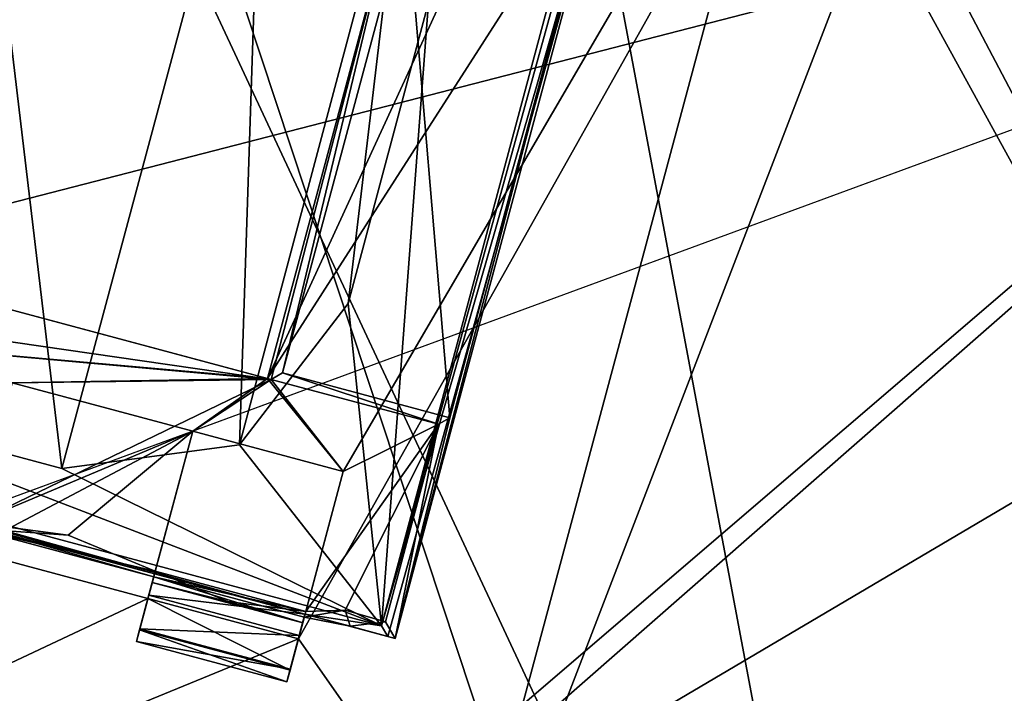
# Model space of a CAD drawing. Header units: millimetres. Extents: x -78 to 78, y -78 to 78.
# Tile 253 of 256: x 63.75 to 66.91, y -19.13 to -16.97. Entities that reach past the tile are written whole.
import ezdxf

# ---------------------------------------------------------------- set-up
doc = ezdxf.new("R2010")
doc.units = ezdxf.units.MM
doc.header["$LTSCALE"] = 41.718519
for name, color, linetype in [('1383', 7, 'CONTINUOUS'), ('1461', 7, 'CONTINUOUS'), ('1508', 7, 'CONTINUOUS'), ('1531', 7, 'CONTINUOUS'), ('1745', 7, 'CONTINUOUS'), ('1746', 7, 'CONTINUOUS'), ('1749', 7, 'CONTINUOUS'), ('1756', 7, 'CONTINUOUS'), ('1769', 7, 'CONTINUOUS'), ('2704', 7, 'CONTINUOUS'), ('2713', 7, 'CONTINUOUS'), ('2720', 7, 'CONTINUOUS'), ('328', 7, 'CONTINUOUS'), ('344', 7, 'CONTINUOUS'), ('3962', 7, 'CONTINUOUS'), ('4005', 7, 'CONTINUOUS'), ('4032', 7, 'CONTINUOUS'), ('4054', 7, 'CONTINUOUS'), ('4060', 7, 'CONTINUOUS'), ('4062', 7, 'CONTINUOUS'), ('4077', 7, 'CONTINUOUS'), ('4078', 7, 'CONTINUOUS'), ('4083', 7, 'CONTINUOUS'), ('4098', 7, 'CONTINUOUS'), ('4101', 7, 'CONTINUOUS'), ('4124', 7, 'CONTINUOUS'), ('4125', 7, 'CONTINUOUS'), ('4147', 7, 'CONTINUOUS'), ('4162', 7, 'CONTINUOUS'), ('4163', 7, 'CONTINUOUS'), ('4166', 7, 'CONTINUOUS'), ('4180', 7, 'CONTINUOUS'), ('4181', 7, 'CONTINUOUS'), ('4183', 7, 'CONTINUOUS'), ('4196', 7, 'CONTINUOUS'), ('4198', 7, 'CONTINUOUS'), ('4220', 7, 'CONTINUOUS')]:
    doc.layers.add(name, color=color, linetype=linetype)

msp = doc.modelspace()

# ---------------------------------------------------------------- linework, layer by layer
at = {"layer": '1383', "color": 7, "linetype": 'CONTINUOUS'}
for points in [[(70.5276, -14.7446, 22.2), (68.451, -22.4946, 22.2), (65.1325, -19.4747, 22.2), (70.5276, -14.7446, 22.2)], [(65.3654, -19.1711, 22.2), (70.5276, -14.7446, 22.2), (65.1325, -19.4747, 22.2), (65.3654, -19.1711, 22.2)], [(66.1937, -16.0801, 22.2), (70.5276, -14.7446, 22.2), (65.3654, -19.1711, 22.2), (66.1937, -16.0801, 22.2)], [(61.5557, -19.4126, 22.2), (61.6621, -18.6964, 22.2), (64.7531, -19.5246, 22.2), (61.5557, -19.4126, 22.2)]]:
    msp.add_3dface(points, dxfattribs=at)
at = {"layer": '1461', "color": 7, "linetype": 'CONTINUOUS'}
for points in [[(64.7531, -19.5246, 22.2), (61.6621, -18.6964, 22.2), (64.7531, -19.5246, 23.2), (64.7531, -19.5246, 22.2)], [(61.6621, -18.6964, 22.2), (61.6621, -18.6964, 23.2), (64.7531, -19.5246, 23.2), (61.6621, -18.6964, 22.2)]]:
    msp.add_3dface(points, dxfattribs=at)
at = {"layer": '1508', "color": 7, "linetype": 'CONTINUOUS'}
for points in [[(66.1937, -16.0801, 22.2), (65.3654, -19.1711, 22.2), (66.1937, -16.0801, 23.2), (66.1937, -16.0801, 22.2)], [(66.1937, -16.0801, 23.2), (65.3654, -19.1711, 22.2), (65.3654, -19.1711, 23.2), (66.1937, -16.0801, 23.2)]]:
    msp.add_3dface(points, dxfattribs=at)
at = {"layer": '1531', "color": 7, "linetype": 'CONTINUOUS'}
for points in [[(69.8428, -22.7271, 23.2), (71.8492, -15.2391, 23.2), (66.1437, -15.7007, 23.2), (69.8428, -22.7271, 23.2)], [(69.8428, -22.7271, 23.2), (66.1437, -15.7007, 23.2), (66.1937, -16.0801, 23.2), (69.8428, -22.7271, 23.2)], [(69.8428, -22.7271, 23.2), (66.1937, -16.0801, 23.2), (65.3654, -19.1711, 23.2), (69.8428, -22.7271, 23.2)], [(64.7531, -19.5246, 23.2), (61.6621, -18.6964, 23.2), (62.6474, -19.7467, 23.2), (64.7531, -19.5246, 23.2)]]:
    msp.add_3dface(points, dxfattribs=at)
at = {"layer": '1745', "linetype": 'CONTINUOUS'}
for points in [[(75.9193, 7.9475, 28.7), (69.7599, 30.9897, 28.7), (53.7937, -21.0684, 28.7), (75.9193, 7.9475, 28.7)], [(53.7937, -21.0684, 28.7), (69.7599, 30.9897, 28.7), (56.7669, -10.73, 28.7), (53.7937, -21.0684, 28.7)], [(31.0424, -69.7372, 28.7), (51.0663, -56.737, 28.7), (75.9193, 7.9475, 28.7), (31.0424, -69.7372, 28.7)], [(31.0424, -69.7372, 28.7), (75.9193, 7.9475, 28.7), (53.7937, -21.0684, 28.7), (31.0424, -69.7372, 28.7)], [(51.0663, -56.737, 28.7), (74.6699, -15.8517, 28.7), (75.9193, 7.9475, 28.7), (51.0663, -56.737, 28.7)], [(51.0663, -56.737, 28.7), (59.3265, -48.0334, 28.7), (74.6699, -15.8517, 28.7), (51.0663, -56.737, 28.7)], [(59.3265, -48.0334, 28.7), (66.1166, -38.1501, 28.7), (74.6699, -15.8517, 28.7), (59.3265, -48.0334, 28.7)]]:
    msp.add_3dface(points, dxfattribs=at)
at = {"layer": '1746', "linetype": 'CONTINUOUS'}
for points in [[(66.1166, -38.1501, 28.7), (75.6438, -16.0786, 27.7349), (74.6699, -15.8517, 28.7), (66.1166, -38.1501, 28.7)], [(66.973, -38.6669, 27.7349), (75.6438, -16.0786, 27.7349), (66.1166, -38.1501, 28.7), (66.973, -38.6669, 27.7349)]]:
    msp.add_3dface(points, dxfattribs=at)
at = {"layer": '1749', "linetype": 'CONTINUOUS'}
for points in [[(65.2502, -37.6722, 19.2), (65.0531, -37.5584, 25.7174), (73.4752, -15.6183, 25.7174), (65.2502, -37.6722, 19.2)], [(70.3394, -27.0027, 19.2), (65.2502, -37.6722, 19.2), (73.4752, -15.6183, 25.7174), (70.3394, -27.0027, 19.2)]]:
    msp.add_3dface(points, dxfattribs=at)
at = {"layer": '1756', "linetype": 'CONTINUOUS'}
for points in [[(64.6204, -37.3086, 26.2), (72.9857, -15.5172, 26.2), (65.0531, -37.5584, 25.7174), (64.6204, -37.3086, 26.2)], [(65.0531, -37.5584, 25.7174), (72.9857, -15.5172, 26.2), (73.4752, -15.6183, 25.7174), (65.0531, -37.5584, 25.7174)]]:
    msp.add_3dface(points, dxfattribs=at)
at = {"layer": '1769', "linetype": 'CONTINUOUS'}
for points in [[(68.005, -27.6073, 26.2), (59.2515, -10.352, 26.2), (61.9142, -9.1978, 26.2), (68.005, -27.6073, 26.2)], [(68.005, -27.6073, 26.2), (61.9142, -9.1978, 26.2), (72.9857, -15.5172, 26.2), (68.005, -27.6073, 26.2)], [(68.005, -27.6073, 26.2), (57.1714, -12.3647, 26.2), (59.2515, -10.352, 26.2), (68.005, -27.6073, 26.2)], [(68.005, -27.6073, 26.2), (55.9316, -14.9868, 26.2), (57.1714, -12.3647, 26.2), (68.005, -27.6073, 26.2)], [(68.005, -27.6073, 26.2), (55.6942, -17.8776, 26.2), (55.9316, -14.9868, 26.2), (68.005, -27.6073, 26.2)], [(64.6204, -37.3086, 26.2), (68.005, -27.6073, 26.2), (72.9857, -15.5172, 26.2), (64.6204, -37.3086, 26.2)], [(68.005, -27.6073, 26.2), (56.4893, -20.6607, 26.2), (55.6942, -17.8776, 26.2), (68.005, -27.6073, 26.2)]]:
    msp.add_3dface(points, dxfattribs=at)
at = {"layer": '2704', "linetype": 'CONTINUOUS'}
for points in [[(64.65, -1.0252, 21.67), (62.4999, -0.0001, 21.67), (58.725, -21.3897, 21.67), (64.65, -1.0252, 21.67)], [(64.65, -1.5821, 21.67), (64.65, -1.0252, 21.67), (58.725, -21.3897, 21.67), (64.65, -1.5821, 21.67)], [(62.8565, -15.2049, 21.67), (67.35, -1.5821, 21.67), (58.725, -21.3897, 21.67), (62.8565, -15.2049, 21.67)], [(65.15, -1.5821, 21.67), (64.65, -1.5821, 21.67), (58.725, -21.3897, 21.67), (65.15, -1.5821, 21.67)], [(65.75, -1.5821, 21.67), (65.15, -1.5821, 21.67), (58.725, -21.3897, 21.67), (65.75, -1.5821, 21.67)], [(66.25, -1.5821, 21.67), (65.75, -1.5821, 21.67), (58.725, -21.3897, 21.67), (66.25, -1.5821, 21.67)], [(66.85, -1.5821, 21.67), (66.25, -1.5821, 21.67), (58.725, -21.3897, 21.67), (66.85, -1.5821, 21.67)], [(67.35, -1.5821, 21.67), (66.85, -1.5821, 21.67), (58.725, -21.3897, 21.67), (67.35, -1.5821, 21.67)], [(64.5464, -18.1236, 21.67), (69.1341, -10.9739, 21.67), (65.3204, -16.4416, 21.67), (64.5464, -18.1236, 21.67)], [(69.1341, -10.9739, 21.67), (64.5464, -18.1236, 21.67), (64.7898, -18.4217, 21.67), (69.1341, -10.9739, 21.67)], [(66.5547, -21.6882, 21.67), (69.1341, -10.9739, 21.67), (64.6456, -18.9596, 21.67), (66.5547, -21.6882, 21.67)], [(64.6456, -18.9596, 21.67), (69.1341, -10.9739, 21.67), (64.7898, -18.4217, 21.67), (64.6456, -18.9596, 21.67)], [(64.9605, -16.5781, 21.67), (64.5464, -18.1236, 21.67), (65.3204, -16.4416, 21.67), (64.9605, -16.5781, 21.67)], [(64.5464, -18.1236, 21.67), (62.5416, -17.5864, 21.67), (63.2443, -18.0076, 21.67), (64.5464, -18.1236, 21.67)], [(64.5464, -18.1236, 21.67), (63.2443, -18.0076, 21.67), (63.7273, -18.137, 21.67), (64.5464, -18.1236, 21.67)], [(63.7273, -18.137, 21.67), (63.5831, -18.6749, 21.67), (64.3068, -18.2923, 21.67), (63.7273, -18.137, 21.67)], [(64.5464, -18.1236, 21.67), (63.7273, -18.137, 21.67), (64.3068, -18.2923, 21.67), (64.5464, -18.1236, 21.67)], [(64.7898, -18.4217, 21.67), (64.5464, -18.1236, 21.67), (64.3068, -18.2923, 21.67), (64.7898, -18.4217, 21.67)], [(64.3068, -18.2923, 21.67), (63.5831, -18.6749, 21.67), (64.1627, -18.8302, 21.67), (64.3068, -18.2923, 21.67)], [(64.1627, -18.8302, 21.67), (63.5831, -18.6749, 21.67), (58.725, -21.3897, 21.67), (64.1627, -18.8302, 21.67)], [(64.6456, -18.9596, 21.67), (64.1627, -18.8302, 21.67), (58.725, -21.3897, 21.67), (64.6456, -18.9596, 21.67)], [(66.5547, -21.6882, 21.67), (64.6456, -18.9596, 21.67), (58.725, -21.3897, 21.67), (66.5547, -21.6882, 21.67)]]:
    msp.add_3dface(points, dxfattribs=at)
at = {"layer": '2713', "linetype": 'CONTINUOUS'}
for points in [[(69.9999, -0.0001, 20.074), (69.1341, -10.9739, 21.67), (66.5703, -21.6406, 20.074), (69.9999, -0.0001, 20.074)], [(69.1341, -10.9739, 21.67), (66.5547, -21.6882, 21.67), (66.5703, -21.6406, 20.074), (69.1341, -10.9739, 21.67)]]:
    msp.add_3dface(points, dxfattribs=at)
at = {"layer": '2720', "linetype": 'CONTINUOUS'}
for points in [[(62.4999, -0.0001, 20.074), (66.5703, -21.6406, 20.074), (61.5456, -10.8776, 20.074), (62.4999, -0.0001, 20.074)], [(69.9999, -0.0001, 20.074), (66.5703, -21.6406, 20.074), (62.4999, -0.0001, 20.074), (69.9999, -0.0001, 20.074)], [(61.5456, -10.8776, 20.074), (66.5703, -21.6406, 20.074), (58.707, -21.4386, 20.074), (61.5456, -10.8776, 20.074)]]:
    msp.add_3dface(points, dxfattribs=at)
at = {"layer": '328', "linetype": 'CONTINUOUS'}
for points in [[(47.5, -30, 15), (15.5, 30, 15), (67, -30, 15), (47.5, -30, 15)], [(67, -30, 15), (15.5, 30, 15), (67.5, -30, 15), (67, -30, 15)], [(67.5, -30, 15), (15.5, 30, 15), (72.3187, -15.3427, 15), (67.5, -30, 15)]]:
    msp.add_3dface(points, dxfattribs=at)
at = {"layer": '344', "linetype": 'CONTINUOUS'}
for points in [[(47.5, 30, 16.5), (15.5, -30, 16.5), (67, 30, 16.5), (47.5, 30, 16.5)], [(67, 30, 16.5), (15.5, -30, 16.5), (67.5, 30, 16.5), (67, 30, 16.5)], [(67.5, 30, 16.5), (15.5, -30, 16.5), (72.3187, 15.3427, 16.5), (67.5, 30, 16.5)], [(72.3187, 15.3427, 16.5), (15.5, -30, 16.5), (73.9493, 0, 16.5), (72.3187, 15.3427, 16.5)], [(73.9493, 0, 16.5), (15.5, -30, 16.5), (72.3187, -15.3427, 16.5), (73.9493, 0, 16.5)], [(72.3187, -15.3427, 16.5), (15.5, -30, 16.5), (32.5, -30, 16.5), (72.3187, -15.3427, 16.5)], [(47.5, -30, 16.5), (72.3187, -15.3427, 16.5), (32.5, -30, 16.5), (47.5, -30, 16.5)], [(67, -30, 16.5), (72.3187, -15.3427, 16.5), (47.5, -30, 16.5), (67, -30, 16.5)]]:
    msp.add_3dface(points, dxfattribs=at)
at = {"layer": '3962', "linetype": 'CONTINUOUS'}
for points in [[(62.5416, -17.5864, 21.67), (64.5464, -18.1236, 21.67), (62.5298, -17.5832, 21.845), (62.5416, -17.5864, 21.67)], [(62.5298, -17.5832, 21.845), (64.5464, -18.1236, 21.67), (64.5582, -18.1267, 21.845), (62.5298, -17.5832, 21.845)]]:
    msp.add_3dface(points, dxfattribs=at)
at = {"layer": '4005', "linetype": 'CONTINUOUS'}
for points in [[(64.5464, -18.1236, 21.67), (64.9605, -16.5781, 21.67), (64.5582, -18.1267, 21.845), (64.5464, -18.1236, 21.67)], [(64.5582, -18.1267, 21.845), (64.9605, -16.5781, 21.67), (64.5946, -18.1057, 22.27), (64.5582, -18.1267, 21.845)], [(64.5946, -18.1057, 22.27), (64.9605, -16.5781, 21.67), (64.9934, -16.6177, 22.27), (64.5946, -18.1057, 22.27)]]:
    msp.add_3dface(points, dxfattribs=at)
at = {"layer": '4032', "linetype": 'CONTINUOUS'}
for points in [[(64.5582, -18.1267, 21.845), (64.5946, -18.1057, 22.27), (65.0956, -18.2707, 21.845), (64.5582, -18.1267, 21.845)], [(65.0956, -18.2707, 21.845), (64.5946, -18.1057, 22.27), (65.132, -18.2497, 22.27), (65.0956, -18.2707, 21.845)]]:
    msp.add_3dface(points, dxfattribs=at)
at = {"layer": '4054', "linetype": 'CONTINUOUS'}
for points in [[(64.1357, -18.9309, 21.7623), (64.1627, -18.8302, 21.67), (64.6187, -19.0603, 21.7623), (64.1357, -18.9309, 21.7623)], [(64.1627, -18.8302, 21.67), (64.6456, -18.9596, 21.67), (64.6187, -19.0603, 21.7623), (64.1627, -18.8302, 21.67)], [(64.1256, -18.9685, 21.896), (64.1357, -18.9309, 21.7623), (64.6086, -19.0979, 21.896), (64.1256, -18.9685, 21.896)], [(64.6086, -19.0979, 21.896), (64.1357, -18.9309, 21.7623), (64.6187, -19.0603, 21.7623), (64.6086, -19.0979, 21.896)]]:
    msp.add_3dface(points, dxfattribs=at)
at = {"layer": '4060', "linetype": 'CONTINUOUS'}
for points in [[(64.5946, -18.1057, 22.27), (64.9934, -16.6177, 22.27), (65.132, -18.2497, 22.27), (64.5946, -18.1057, 22.27)], [(65.132, -18.2497, 22.27), (64.9934, -16.6177, 22.27), (65.5307, -16.7616, 22.27), (65.132, -18.2497, 22.27)]]:
    msp.add_3dface(points, dxfattribs=at)
at = {"layer": '4062', "linetype": 'CONTINUOUS'}
for points in [[(62.5298, -17.5832, 21.845), (64.5582, -18.1267, 21.845), (62.6647, -17.8523, 21.845), (62.5298, -17.5832, 21.845)], [(62.6647, -17.8523, 21.845), (64.5582, -18.1267, 21.845), (63.2443, -18.0076, 21.845), (62.6647, -17.8523, 21.845)], [(63.2443, -18.0076, 21.845), (64.5582, -18.1267, 21.845), (63.7273, -18.137, 21.845), (63.2443, -18.0076, 21.845)], [(64.5582, -18.1267, 21.845), (63.6067, -18.5871, 21.8612), (63.7273, -18.137, 21.845), (64.5582, -18.1267, 21.845)], [(63.6067, -18.5871, 21.8612), (64.5582, -18.1267, 21.845), (64.3068, -18.2923, 21.845), (63.6067, -18.5871, 21.8612)], [(64.3068, -18.2923, 21.845), (64.5582, -18.1267, 21.845), (64.7898, -18.4217, 21.845), (64.3068, -18.2923, 21.845)], [(64.7898, -18.4217, 21.845), (64.5582, -18.1267, 21.845), (65.0956, -18.2707, 21.845), (64.7898, -18.4217, 21.845)], [(63.9065, -18.6271, 21.845), (63.6067, -18.5871, 21.8612), (64.3068, -18.2923, 21.845), (63.9065, -18.6271, 21.845)], [(64.1863, -18.7422, 21.845), (63.9065, -18.6271, 21.845), (64.3068, -18.2923, 21.845), (64.1863, -18.7422, 21.845)], [(64.7956, -18.8676, 21.845), (64.6692, -18.8718, 21.845), (65.0956, -18.2707, 21.845), (64.7956, -18.8676, 21.845)], [(64.6692, -18.8718, 21.845), (64.7898, -18.4217, 21.845), (65.0956, -18.2707, 21.845), (64.6692, -18.8718, 21.845)], [(64.9257, -18.9047, 21.845), (64.7956, -18.8676, 21.845), (65.0956, -18.2707, 21.845), (64.9257, -18.9047, 21.845)]]:
    msp.add_3dface(points, dxfattribs=at)
at = {"layer": '4077', "linetype": 'CONTINUOUS'}
for points in [[(64.3068, -18.2923, 21.67), (64.1627, -18.8302, 21.67), (64.1357, -18.9309, 21.7623), (64.3068, -18.2923, 21.67)], [(64.3068, -18.2923, 21.845), (64.3068, -18.2923, 21.67), (64.1357, -18.9309, 21.7623), (64.3068, -18.2923, 21.845)], [(64.1863, -18.7422, 21.845), (64.3068, -18.2923, 21.845), (64.1357, -18.9309, 21.7623), (64.1863, -18.7422, 21.845)], [(64.1766, -18.7783, 22.1557), (64.1863, -18.7422, 21.845), (64.1256, -18.9685, 21.896), (64.1766, -18.7783, 22.1557)], [(64.1256, -18.9685, 21.896), (64.1863, -18.7422, 21.845), (64.1357, -18.9309, 21.7623), (64.1256, -18.9685, 21.896)], [(64.1813, -18.7607, 22.4493), (64.1766, -18.7783, 22.1557), (64.1256, -18.9685, 22.421), (64.1813, -18.7607, 22.4493)], [(64.1366, -18.9277, 22.5598), (64.1813, -18.7607, 22.4493), (64.1256, -18.9685, 22.421), (64.1366, -18.9277, 22.5598)], [(64.1656, -18.8194, 22.652), (64.1813, -18.7607, 22.4493), (64.1366, -18.9277, 22.5598), (64.1656, -18.8194, 22.652)], [(64.1839, -18.7511, 22.6698), (64.1813, -18.7607, 22.4493), (64.1656, -18.8194, 22.652), (64.1839, -18.7511, 22.6698)], [(64.1256, -18.9685, 22.421), (64.1766, -18.7783, 22.1557), (64.1256, -18.9685, 21.896), (64.1256, -18.9685, 22.421)]]:
    msp.add_3dface(points, dxfattribs=at)
at = {"layer": '4078', "linetype": 'CONTINUOUS'}
for points in [[(64.6456, -18.9596, 21.67), (64.7898, -18.4217, 21.845), (64.6187, -19.0603, 21.7623), (64.6456, -18.9596, 21.67)], [(64.7898, -18.4217, 21.845), (64.6692, -18.8718, 21.845), (64.6187, -19.0603, 21.7623), (64.7898, -18.4217, 21.845)], [(64.6456, -18.9596, 21.67), (64.7898, -18.4217, 21.67), (64.7898, -18.4217, 21.845), (64.6456, -18.9596, 21.67)], [(64.6692, -18.8718, 21.845), (64.6086, -19.0979, 21.896), (64.6187, -19.0603, 21.7623), (64.6692, -18.8718, 21.845)], [(64.6086, -19.0979, 21.896), (64.6692, -18.8718, 21.845), (64.6596, -18.9077, 22.1542), (64.6086, -19.0979, 21.896)], [(64.6086, -19.0979, 22.421), (64.6643, -18.8901, 22.4493), (64.6195, -19.0571, 22.5598), (64.6086, -19.0979, 22.421)], [(64.6643, -18.8901, 22.4493), (64.6086, -19.0979, 22.421), (64.6596, -18.9077, 22.1542), (64.6643, -18.8901, 22.4493)], [(64.6643, -18.8901, 22.4493), (64.6668, -18.8805, 22.6698), (64.6195, -19.0571, 22.5598), (64.6643, -18.8901, 22.4493)], [(64.6195, -19.0571, 22.5598), (64.6668, -18.8805, 22.6698), (64.6485, -18.9488, 22.652), (64.6195, -19.0571, 22.5598)], [(64.6086, -19.0979, 22.421), (64.6086, -19.0979, 21.896), (64.6596, -18.9077, 22.1542), (64.6086, -19.0979, 22.421)]]:
    msp.add_3dface(points, dxfattribs=at)
at = {"layer": '4083', "linetype": 'CONTINUOUS'}
for points in [[(65.7331, -16.0604, 22.47), (64.9566, -18.9582, 22.47), (65.5307, -16.7616, 22.27), (65.7331, -16.0604, 22.47)], [(64.9566, -18.9582, 22.47), (65.132, -18.2497, 22.27), (65.5307, -16.7616, 22.27), (64.9566, -18.9582, 22.47)], [(64.9566, -18.9582, 22.47), (65.0956, -18.2707, 21.845), (65.132, -18.2497, 22.27), (64.9566, -18.9582, 22.47)], [(64.9566, -18.9582, 22.47), (64.9257, -18.9047, 21.845), (65.0956, -18.2707, 21.845), (64.9566, -18.9582, 22.47)]]:
    msp.add_3dface(points, dxfattribs=at)
at = {"layer": '4098', "linetype": 'CONTINUOUS'}
for points in [[(64.7898, -18.4217, 21.67), (64.3068, -18.2923, 21.67), (64.7898, -18.4217, 21.845), (64.7898, -18.4217, 21.67)], [(64.3068, -18.2923, 21.67), (64.3068, -18.2923, 21.845), (64.7898, -18.4217, 21.845), (64.3068, -18.2923, 21.67)]]:
    msp.add_3dface(points, dxfattribs=at)
at = {"layer": '4101', "linetype": 'CONTINUOUS'}
for points in [[(63.9065, -18.6271, 21.845), (63.6018, -18.6054, 22.4493), (63.6067, -18.5871, 21.8612), (63.9065, -18.6271, 21.845)], [(64.1813, -18.7607, 22.4493), (63.6018, -18.6054, 22.4493), (64.1863, -18.7422, 21.845), (64.1813, -18.7607, 22.4493)], [(64.1863, -18.7422, 21.845), (63.6018, -18.6054, 22.4493), (63.9065, -18.6271, 21.845), (64.1863, -18.7422, 21.845)], [(64.6692, -18.8718, 21.845), (64.1813, -18.7607, 22.4493), (64.1863, -18.7422, 21.845), (64.6692, -18.8718, 21.845)], [(64.6643, -18.8901, 22.4493), (64.1813, -18.7607, 22.4493), (64.6692, -18.8718, 21.845), (64.6643, -18.8901, 22.4493)], [(64.8119, -18.9187, 22.46), (64.6643, -18.8901, 22.4493), (64.7956, -18.8676, 21.845), (64.8119, -18.9187, 22.46)], [(64.7956, -18.8676, 21.845), (64.6643, -18.8901, 22.4493), (64.6692, -18.8718, 21.845), (64.7956, -18.8676, 21.845)], [(64.9257, -18.9047, 21.845), (64.8119, -18.9187, 22.46), (64.7956, -18.8676, 21.845), (64.9257, -18.9047, 21.845)], [(64.9566, -18.9582, 22.47), (64.8119, -18.9187, 22.46), (64.9257, -18.9047, 21.845), (64.9566, -18.9582, 22.47)]]:
    msp.add_3dface(points, dxfattribs=at)
at = {"layer": '4124', "linetype": 'CONTINUOUS'}
for points in [[(64.1863, -18.7422, 21.845), (64.1766, -18.7783, 22.1557), (64.4189, -18.84, 21.9003), (64.1863, -18.7422, 21.845)], [(64.1766, -18.7783, 22.1557), (64.1813, -18.7607, 22.4493), (64.6596, -18.9077, 22.1542), (64.1766, -18.7783, 22.1557)], [(64.1813, -18.7607, 22.4493), (64.6643, -18.8901, 22.4493), (64.6596, -18.9077, 22.1542), (64.1813, -18.7607, 22.4493)], [(64.1766, -18.7783, 22.1557), (64.6596, -18.9077, 22.1542), (64.4189, -18.84, 21.9003), (64.1766, -18.7783, 22.1557)], [(64.6596, -18.9077, 22.1542), (64.6692, -18.8718, 21.845), (64.4189, -18.84, 21.9003), (64.6596, -18.9077, 22.1542)]]:
    msp.add_3dface(points, dxfattribs=at)
at = {"layer": '4125', "linetype": 'CONTINUOUS'}
for points in [[(64.1256, -18.9685, 22.421), (64.1256, -18.9685, 21.896), (64.6086, -19.0979, 22.421), (64.1256, -18.9685, 22.421)], [(64.1256, -18.9685, 21.896), (64.6086, -19.0979, 21.896), (64.6086, -19.0979, 22.421), (64.1256, -18.9685, 21.896)]]:
    msp.add_3dface(points, dxfattribs=at)
at = {"layer": '4147', "linetype": 'CONTINUOUS'}
for points in [[(63.6043, -18.5958, 22.6698), (63.6018, -18.6054, 22.4493), (64.1813, -18.7607, 22.4493), (63.6043, -18.5958, 22.6698)], [(64.1839, -18.7511, 22.6698), (63.6043, -18.5958, 22.6698), (64.1813, -18.7607, 22.4493), (64.1839, -18.7511, 22.6698)]]:
    msp.add_3dface(points, dxfattribs=at)
at = {"layer": '4162', "linetype": 'CONTINUOUS'}
msp.add_3dface([(64.6692, -18.8718, 21.845), (64.1863, -18.7422, 21.845), (64.4189, -18.84, 21.9003), (64.6692, -18.8718, 21.845)], dxfattribs=at)
at = {"layer": '4163', "linetype": 'CONTINUOUS'}
for points in [[(64.1656, -18.8194, 22.652), (64.1366, -18.9277, 22.5598), (64.6485, -18.9488, 22.652), (64.1656, -18.8194, 22.652)], [(64.1366, -18.9277, 22.5598), (64.1256, -18.9685, 22.421), (64.6195, -19.0571, 22.5598), (64.1366, -18.9277, 22.5598)], [(64.1366, -18.9277, 22.5598), (64.6195, -19.0571, 22.5598), (64.6485, -18.9488, 22.652), (64.1366, -18.9277, 22.5598)], [(64.1256, -18.9685, 22.421), (64.6086, -19.0979, 22.421), (64.6195, -19.0571, 22.5598), (64.1256, -18.9685, 22.421)]]:
    msp.add_3dface(points, dxfattribs=at)
at = {"layer": '4166', "linetype": 'CONTINUOUS'}
for points in [[(64.9127, -18.9175, 23.47), (61.8274, -18.0908, 23.47), (64.6668, -18.8805, 22.6698), (64.9127, -18.9175, 23.47)], [(64.6668, -18.8805, 22.6698), (61.8274, -18.0908, 23.47), (64.1839, -18.7511, 22.6698), (64.6668, -18.8805, 22.6698)], [(64.1839, -18.7511, 22.6698), (61.8274, -18.0908, 23.47), (63.6043, -18.5958, 22.6698), (64.1839, -18.7511, 22.6698)], [(64.9325, -18.9517, 22.67), (64.9127, -18.9175, 23.47), (64.6668, -18.8805, 22.6698), (64.9325, -18.9517, 22.67)]]:
    msp.add_3dface(points, dxfattribs=at)
at = {"layer": '4180', "linetype": 'CONTINUOUS'}
for points in [[(64.1839, -18.7511, 22.6698), (64.1656, -18.8194, 22.652), (64.6668, -18.8805, 22.6698), (64.1839, -18.7511, 22.6698)], [(64.1656, -18.8194, 22.652), (64.6485, -18.9488, 22.652), (64.6668, -18.8805, 22.6698), (64.1656, -18.8194, 22.652)]]:
    msp.add_3dface(points, dxfattribs=at)
at = {"layer": '4181', "linetype": 'CONTINUOUS'}
for points in [[(64.8119, -18.9187, 22.46), (64.6668, -18.8805, 22.6698), (64.6643, -18.8901, 22.4493), (64.8119, -18.9187, 22.46)], [(64.9325, -18.9517, 22.67), (64.6668, -18.8805, 22.6698), (64.9566, -18.9582, 22.47), (64.9325, -18.9517, 22.67)], [(64.9566, -18.9582, 22.47), (64.6668, -18.8805, 22.6698), (64.8119, -18.9187, 22.46), (64.9566, -18.9582, 22.47)]]:
    msp.add_3dface(points, dxfattribs=at)
at = {"layer": '4183', "linetype": 'CONTINUOUS'}
for points in [[(65.7331, -16.0604, 22.67), (64.9325, -18.9517, 22.67), (65.7331, -16.0604, 22.47), (65.7331, -16.0604, 22.67)], [(65.7331, -16.0604, 22.47), (64.9325, -18.9517, 22.67), (64.9566, -18.9582, 22.47), (65.7331, -16.0604, 22.47)]]:
    msp.add_3dface(points, dxfattribs=at)
at = {"layer": '4196', "linetype": 'CONTINUOUS'}
for points in [[(64.9127, -18.9175, 23.47), (65.5275, -16.6231, 23.47), (65.0637, -16.9163, 23.47), (64.9127, -18.9175, 23.47)], [(64.8049, -17.8823, 23.47), (64.9127, -18.9175, 23.47), (65.0637, -16.9163, 23.47), (64.8049, -17.8823, 23.47)], [(64.4571, -18.3367, 23.47), (64.9127, -18.9175, 23.47), (64.8049, -17.8823, 23.47), (64.4571, -18.3367, 23.47)], [(61.8274, -18.0908, 23.47), (64.9127, -18.9175, 23.47), (62.9204, -18.1538, 23.47), (61.8274, -18.0908, 23.47)], [(62.9204, -18.1538, 23.47), (64.9127, -18.9175, 23.47), (63.8864, -18.4126, 23.47), (62.9204, -18.1538, 23.47)], [(63.8864, -18.4126, 23.47), (64.9127, -18.9175, 23.47), (64.4571, -18.3367, 23.47), (63.8864, -18.4126, 23.47)]]:
    msp.add_3dface(points, dxfattribs=at)
at = {"layer": '4198', "linetype": 'CONTINUOUS'}
for points in [[(63.5675, -15.739, 23.47), (62.9204, -18.1538, 23.47), (63.8864, -18.4126, 23.47), (63.5675, -15.739, 23.47)], [(64.5334, -15.9978, 23.47), (63.5675, -15.739, 23.47), (63.8864, -18.4126, 23.47), (64.5334, -15.9978, 23.47)], [(64.5334, -15.9978, 23.47), (63.8864, -18.4126, 23.47), (64.4571, -18.3367, 23.47), (64.5334, -15.9978, 23.47)], [(64.5334, -15.9978, 23.47), (64.4571, -18.3367, 23.47), (64.9878, -16.3456, 23.47), (64.5334, -15.9978, 23.47)], [(64.4571, -18.3367, 23.47), (64.8049, -17.8823, 23.47), (64.9878, -16.3456, 23.47), (64.4571, -18.3367, 23.47)], [(64.8049, -17.8823, 23.47), (65.0637, -16.9163, 23.47), (64.9878, -16.3456, 23.47), (64.8049, -17.8823, 23.47)]]:
    msp.add_3dface(points, dxfattribs=at)
at = {"layer": '4220', "linetype": 'CONTINUOUS'}
for points in [[(65.7331, -16.0604, 22.67), (65.5462, -16.6207, 22.97), (64.9127, -18.9175, 23.47), (65.7331, -16.0604, 22.67)], [(64.9325, -18.9517, 22.67), (65.7331, -16.0604, 22.67), (64.9127, -18.9175, 23.47), (64.9325, -18.9517, 22.67)], [(65.5462, -16.6207, 22.97), (65.5275, -16.6231, 23.47), (64.9127, -18.9175, 23.47), (65.5462, -16.6207, 22.97)]]:
    msp.add_3dface(points, dxfattribs=at)

doc.saveas('drawing.dxf')
